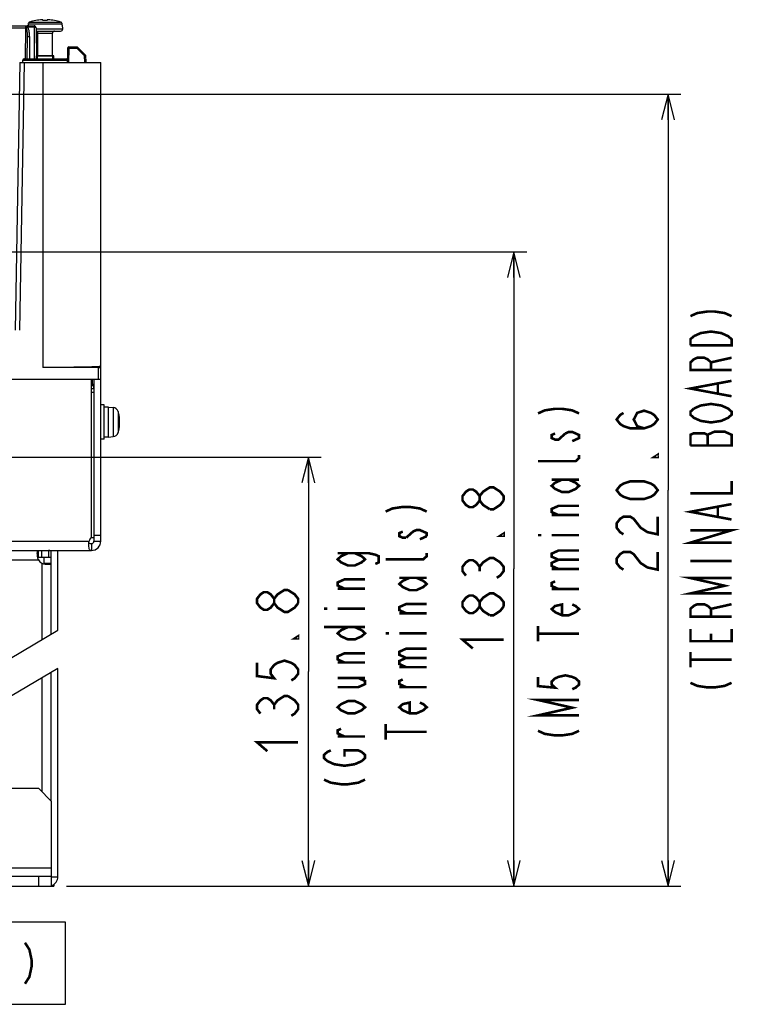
# Model space of a CAD drawing. Extents: x 28 to 410, y 33 to 287.
# Tile 45 of 63: x 351 to 407, y 38 to 115. Entities that reach past the tile are written whole.
import ezdxf

# ---------------------------------------------------------------- set-up
doc = ezdxf.new("R2010")
doc.units = 0
doc.header["$LTSCALE"] = 23.1
doc.linetypes.add('HIDDEN', pattern=[0.2, 0.1, -0.1])
doc.layers.get('0').update_dxf_attribs({"linetype": 'CONTINUOUS'})
for name, color, linetype in [('ALL_AXIS', 7, 'CONTINUOUS'), ('ALL_CURVE', 7, 'CONTINUOUS'), ('ALL_DIM', 7, 'CONTINUOUS'), ('ALL_FEATURES', 7, 'CONTINUOUS'), ('ALL_NOTE', 7, 'CONTINUOUS'), ('DEFAULT_2', 8, 'HIDDEN')]:
    doc.layers.add(name, color=color, linetype=linetype)
doc.dimstyles.get("Standard").update_dxf_attribs({"dimtxt": 2.5, "dimasz": 2.5, "dimexe": 1.25, "dimexo": 0.625, "dimtad": 1, "dimcen": 2.5, "dimazin": 3, "dimtfac": 1, "dimtmove": 0, "dimatfit": 3})

# ---------------------------------------------------------------- blocks, each defined once
blk = doc.blocks.new('_OPEN')
at = {"color": 0, "linetype": 'BYBLOCK'}
for p, q in [((0, 0), (-1, 0.25)), ((-1, -0.25), (0, 0)), ((-1, 0), (0, 0))]:
    blk.add_line(p, q, dxfattribs=at)
blk = doc.blocks.new('*D28')
at = {"layer": 'ALL_DIM', "color": 2, "linetype": 'CONTINUOUS'}
for p, q in [((331.516, 109.083), (402.183, 109.083)), ((401.183, 109.083), (401.183, 78.246)), ((401.183, 47.408), (401.183, 78.246)), ((354.35, 47.408), (402.183, 47.408))]:
    blk.add_line(p, q, dxfattribs=at)
at = {"layer": 'ALL_DIM', "color": 2, "linetype": 'CONTINUOUS', "xscale": 2, "yscale": 2, "zscale": 2}
for p, rotation in [((401.183, 109.083), 90), ((401.183, 47.408), 270)]:
    blk.add_blockref('_OPEN', p, dxfattribs=dict(at, rotation=rotation))
blk = doc.blocks.new('*D29')
at = {"layer": 'ALL_DIM', "color": 2, "linetype": 'CONTINUOUS'}
for p, q in [((330.516, 80.817), (374.183, 80.817)), ((373.183, 80.817), (373.183, 64.112)), ((373.183, 47.408), (373.183, 64.112)), ((354.35, 47.408), (374.183, 47.408))]:
    blk.add_line(p, q, dxfattribs=at)
at = {"layer": 'ALL_DIM', "color": 2, "linetype": 'CONTINUOUS', "xscale": 2, "yscale": 2, "zscale": 2}
for p, rotation in [((373.183, 80.817), 90), ((373.183, 47.408), 270)]:
    blk.add_blockref('_OPEN', p, dxfattribs=dict(at, rotation=rotation))
blk = doc.blocks.new('*D30')
at = {"layer": 'ALL_DIM', "color": 2, "linetype": 'CONTINUOUS'}
for p, q in [((345.483, 96.808), (390.183, 96.808)), ((389.183, 96.808), (389.183, 72.108)), ((389.183, 47.408), (389.183, 72.108)), ((354.35, 47.408), (390.183, 47.408))]:
    blk.add_line(p, q, dxfattribs=at)
at = {"layer": 'ALL_DIM', "color": 2, "linetype": 'CONTINUOUS', "xscale": 2, "yscale": 2, "zscale": 2}
for p, rotation in [((389.183, 96.808), 90), ((389.183, 47.408), 270)]:
    blk.add_blockref('_OPEN', p, dxfattribs=dict(at, rotation=rotation))

msp = doc.modelspace()

# ---------------------------------------------------------------- linework, layer by layer
at = {"color": 7, "linetype": 'CONTINUOUS'}
for p, q in [((353.35, 112.067), (352.016, 112.067)), ((344.108, 61.722), (353.683, 67.35)), ((353.683, 64.35), (344.108, 58.722))]:
    msp.add_line(p, q, dxfattribs=at)
at = {"layer": 'ALL_AXIS', "color": 9, "linetype": 'CONTINUOUS'}
for p, q in [((352.116, 113.833), (353.25, 113.833)), ((357.99, 84.684), (357.99, 82.416)), ((358.369, 84.371), (358.369, 82.729))]:
    msp.add_line(p, q, dxfattribs=at)
at = {"layer": 'ALL_AXIS', "color": 7, "linetype": 'CONTINUOUS'}
for p, q in [((352.116, 112.067), (352.116, 113.833)), ((353.25, 112.067), (353.25, 113.833)), ((352.092, 112.067), (353.274, 112.067)), ((352.092, 111.833), (352.092, 112.067)), ((353.274, 111.833), (353.274, 112.067)), ((352.516, 111.55), (357.016, 111.55)), ((357.283, 84.883), (357.016, 84.883)), ((357.283, 82.217), (357.283, 84.883)), ((357.616, 84.717), (357.283, 84.717)), ((357.616, 84.717), (357.99, 84.684)), ((357.616, 82.383), (357.616, 84.717)), ((357.283, 82.217), (357.016, 82.217)), ((357.616, 82.383), (357.283, 82.383)), ((357.616, 82.383), (357.99, 82.416)), ((352.416, 73.017), (352.416, 73.55)), ((352.616, 73.017), (353.15, 73.017))]:
    msp.add_line(p, q, dxfattribs=at)
for centre, radius, start, end in [((351.95, 113.833), 0.167, 0, 77.12968), ((353.416, 113.833), 0.167, 90, 180), ((357.952, 84.252), 0.433, 15.88085, 85), ((355.483, 83.55), 3, 344.11915, 15.88085), ((357.952, 82.848), 0.433, 275, 344.11915)]:
    msp.add_arc(centre, radius, start, end, dxfattribs=at)
at = {"layer": 'ALL_CURVE', "color": 40, "linetype": 'CONTINUOUS'}
msp.add_line((358.483, 83.55), (358.4, 83.55), dxfattribs=at)
msp.add_arc((355.483, 83.55), 3, 346.5066, 13.4934, dxfattribs=at)
at = {"layer": 'ALL_DIM', "color": 2, "linetype": 'CONTINUOUS', "const_width": 0.2}
for points in [[(399.316, 83.062), (398.783, 83.234), (398.516, 83.75), (398.783, 84.266), (399.316, 84.438), (399.85, 84.266), (400.116, 84.094), (400.383, 83.75), (400.116, 83.406), (399.85, 83.234), (399.316, 83.062), (398.25, 83.062), (397.716, 83.234), (397.45, 83.406), (397.183, 83.75), (397.45, 84.094), (397.716, 84.266)], [(400.383, 80.998), (400.383, 80.826), (400.116, 80.826), (400.383, 80.998)], [(400.383, 78.246), (400.116, 77.902), (399.85, 77.73), (399.316, 77.558), (398.25, 77.558), (397.716, 77.73), (397.45, 77.902), (397.183, 78.246), (397.45, 78.59), (397.716, 78.762), (398.25, 78.934), (399.316, 78.934), (399.85, 78.762), (400.116, 78.59), (400.383, 78.246)], [(386.516, 77.44), (386.25, 77.096), (385.983, 76.924), (385.716, 76.924), (385.45, 77.096), (385.183, 77.44), (385.183, 77.784), (385.45, 78.128), (385.716, 78.3), (385.983, 78.3), (386.25, 78.128), (386.516, 77.784)], [(387.316, 76.752), (386.783, 77.096), (386.516, 77.44), (386.516, 77.784), (386.783, 78.128), (387.05, 78.3), (387.316, 78.472), (387.583, 78.472), (387.85, 78.3), (388.116, 78.128), (388.383, 77.784), (388.383, 77.44)], [(388.383, 77.44), (388.116, 77.096), (387.85, 76.924), (387.583, 76.752), (387.316, 76.752)], [(397.716, 74.806), (397.45, 74.978), (397.183, 75.322), (397.183, 75.666), (397.45, 76.01), (397.716, 76.182), (398.25, 76.182), (398.516, 76.01), (398.783, 75.666), (399.05, 75.322), (399.583, 74.978), (400.383, 74.806), (400.383, 76.182)], [(388.383, 74.86), (388.383, 74.688), (388.116, 74.688), (388.383, 74.86)], [(385.45, 71.592), (385.183, 71.936), (385.183, 72.28), (385.45, 72.624), (385.716, 72.796), (385.983, 72.796), (386.25, 72.624), (386.516, 72.28), (386.783, 72.624), (387.05, 72.796), (387.316, 72.968), (387.583, 72.968), (387.85, 72.796), (388.116, 72.624), (388.383, 72.28), (388.383, 71.936), (388.116, 71.592), (387.85, 71.42)], [(397.716, 72.054), (397.45, 72.226), (397.183, 72.57), (397.183, 72.914), (397.45, 73.258), (397.716, 73.43), (398.25, 73.43), (398.516, 73.258), (398.783, 72.914), (399.05, 72.57), (399.583, 72.226), (400.383, 72.054), (400.383, 73.43)], [(386.516, 71.936), (386.516, 72.28)], [(372.383, 69.444), (372.116, 69.1), (371.85, 68.928), (371.583, 68.756), (371.316, 68.756), (371.05, 68.928), (370.783, 69.1), (370.516, 69.444), (370.516, 69.788), (370.783, 70.132), (371.05, 70.304), (371.316, 70.476), (371.583, 70.476)], [(371.583, 70.476), (372.116, 70.132), (372.383, 69.788), (372.383, 69.444)], [(370.516, 69.444), (370.25, 69.1), (369.983, 68.928), (369.716, 68.928), (369.45, 69.1), (369.183, 69.444), (369.183, 69.788), (369.45, 70.132), (369.716, 70.304), (369.983, 70.304), (370.25, 70.132), (370.516, 69.788)], [(386.516, 69.184), (386.25, 68.84), (385.983, 68.668), (385.716, 68.668), (385.45, 68.84), (385.183, 69.184), (385.183, 69.528), (385.45, 69.872), (385.716, 70.044), (385.983, 70.044), (386.25, 69.872), (386.516, 69.528)], [(387.316, 68.496), (386.783, 68.84), (386.516, 69.184), (386.516, 69.528), (386.783, 69.872), (387.05, 70.044), (387.316, 70.216), (387.583, 70.216), (387.85, 70.044), (388.116, 69.872), (388.383, 69.528), (388.383, 69.184)], [(388.383, 69.184), (388.116, 68.84), (387.85, 68.668), (387.583, 68.496), (387.316, 68.496)], [(372.383, 66.864), (372.383, 66.692), (372.116, 66.692), (372.383, 66.864)], [(385.983, 65.916), (385.183, 66.604), (388.383, 66.604)], [(369.183, 64.8), (369.183, 63.768), (370.516, 63.596), (370.25, 63.94), (370.25, 64.284), (370.516, 64.628), (370.783, 64.8), (371.316, 64.972), (371.85, 64.8), (372.116, 64.628), (372.383, 64.284), (372.383, 63.94), (372.116, 63.596), (371.85, 63.424)], [(369.45, 60.844), (369.183, 61.188), (369.183, 61.532), (369.45, 61.876), (369.716, 62.048), (369.983, 62.048), (370.25, 61.876), (370.516, 61.532), (370.783, 61.876), (371.05, 62.048), (371.316, 62.22), (371.583, 62.22)], [(371.583, 62.22), (372.116, 61.876), (372.383, 61.532), (372.383, 61.188), (372.116, 60.844), (371.85, 60.672)], [(370.516, 61.188), (370.516, 61.532)], [(369.983, 57.92), (369.183, 58.608), (372.383, 58.608)]]:
    msp.add_lwpolyline(points, dxfattribs=at)
at = {"layer": 'ALL_FEATURES', "color": 7, "linetype": 'CONTINUOUS'}
for p, q in [((337.674, 114.417), (351.818, 114.417)), ((351.336, 114.416), (351.341, 114.467)), ((351.351, 114.467), (351.341, 114.467)), ((351.359, 114.559), (351.351, 114.467)), ((352.516, 114.833), (352.516, 114.889)), ((352.85, 114.889), (352.85, 114.833)), ((354.015, 114.467), (354.007, 114.559)), ((354.026, 114.467), (354.015, 114.467)), ((354.051, 114.181), (354.026, 114.467)), ((351.294, 111.833), (351.309, 113.533)), ((351.985, 114.251), (352.006, 111.833)), ((351.987, 114), (353.885, 114)), ((354.536, 112.783), (355.183, 112.783)), ((355.832, 112.134), (355.183, 112.783)), ((354.436, 112.685), (354.419, 111.701)), ((355.832, 112.134), (355.842, 111.55)), ((350.719, 111.55), (350.355, 90.711)), ((350.719, 111.55), (352.516, 111.55)), ((350.945, 111.55), (350.948, 111.735)), ((351.048, 111.833), (354.318, 111.833)), ((354.421, 111.55), (354.418, 111.735)), ((357.016, 74.283), (357.016, 111.55)), ((356.85, 87.805), (352.516, 87.805)), ((272.016, 86.883), (357.016, 86.883)), ((356.283, 74.577), (356.283, 86.883)), ((356.316, 86.883), (356.316, 86.35)), ((356.35, 86.883), (356.344, 86.573)), ((356.316, 86.35), (356.283, 86.35)), ((356.483, 86.417), (356.375, 86.525)), ((357.016, 74.719), (356.483, 74.719)), ((356.283, 74.083), (356.283, 73.55)), ((356.483, 74.283), (357.016, 74.283)), ((272.75, 73.55), (356.283, 73.55)), ((352.159, 73.017), (352.159, 73.55)), ((352.159, 73.017), (352.616, 73.017)), ((352.616, 72.559), (352.616, 73.017)), ((353.15, 67.036), (353.15, 73.55)), ((352.616, 72.559), (353.15, 72.559)), ((353.15, 54.041), (353.15, 64.036)), ((352.183, 47.408), (352.183, 48.175)), ((353.183, 47.408), (353.183, 48.175)), ((344.016, 47.408), (353.183, 47.408))]:
    msp.add_line(p, q, dxfattribs=at)
at = {"layer": 'ALL_FEATURES', "color": 9, "linetype": 'CONTINUOUS'}
for p, q in [((351.148, 114.417), (351.148, 114.251)), ((351.328, 114.312), (351.328, 114.417)), ((351.818, 114.312), (351.328, 114.312)), ((351.359, 114.559), (354.007, 114.559)), ((351.474, 114.703), (353.892, 114.703)), ((351.818, 114.312), (351.818, 114.417)), ((351.818, 114.312), (351.839, 111.833)), ((342.551, 114.251), (351.148, 114.251)), ((351.148, 114.251), (351.127, 111.833)), ((351.475, 113.594), (351.46, 111.833)), ((351.985, 114.181), (354.051, 114.181)), ((354.536, 112.685), (354.536, 112.783)), ((354.536, 112.685), (354.516, 111.55)), ((354.536, 112.685), (355.142, 112.685)), ((355.733, 112.094), (355.142, 112.685)), ((355.733, 112.094), (355.742, 111.55)), ((351.053, 111.55), (350.689, 90.705)), ((350.948, 111.735), (354.418, 111.735)), ((352.516, 111.55), (352.516, 87.805)), ((356.85, 86.883), (356.85, 87.805)), ((356.483, 86.15), (356.283, 86.15)), ((272.921, 74.283), (356.112, 74.283)), ((352.95, 73.55), (352.95, 73.017)), ((276.874, 72.817), (352.159, 72.817)), ((352.416, 72.559), (352.416, 66.605)), ((352.416, 63.605), (352.416, 54.775)), ((275.85, 48.841), (353.183, 48.841)), ((353.183, 48.141), (353.683, 48.141))]:
    msp.add_line(p, q, dxfattribs=at)
at = {"layer": 'ALL_FEATURES', "color": 3, "linetype": 'CONTINUOUS'}
for p, q in [((356.483, 86.883), (356.483, 74.283)), ((356.283, 85.883), (356.483, 85.883)), ((356.26, 74.55), (356.483, 74.55)), ((353.683, 67.35), (353.683, 73.55)), ((353.683, 48.141), (353.683, 64.35)), ((352.183, 55.008), (333.183, 55.008)), ((353.183, 54.008), (352.183, 55.008)), ((353.183, 48.175), (353.183, 54.008)), ((344.016, 48.175), (353.183, 48.175)), ((353.183, 47.408), (353.35, 47.408)), ((353.35, 47.53), (353.35, 47.408))]:
    msp.add_line(p, q, dxfattribs=at)
at = {"layer": 'ALL_FEATURES', "color": 9, "linetype": 'CONTINUOUS'}
for points in [[(351.328, 114.417), (351.305, 114.411), (351.283, 114.395), (351.265, 114.368), (351.25, 114.334), (351.241, 114.295), (351.238, 114.252)], [(351.238, 114.252), (351.265, 114.273), (351.296, 114.294), (351.328, 114.312)], [(351.475, 113.594), (351.474, 113.685), (351.47, 113.768), (351.463, 113.844), (351.454, 113.915), (351.443, 113.98), (351.43, 114.041), (351.415, 114.097), (351.4, 114.148), (351.383, 114.195), (351.366, 114.238), (351.347, 114.277), (351.328, 114.312)], [(351.985, 114.251), (351.983, 114.259), (351.979, 114.267), (351.972, 114.275), (351.962, 114.282), (351.95, 114.289), (351.936, 114.295), (351.919, 114.3), (351.901, 114.304), (351.882, 114.308), (351.861, 114.31), (351.84, 114.311), (351.818, 114.312)], [(351.148, 114.251), (351.18, 114.252), (351.21, 114.252), (351.238, 114.252)], [(351.309, 113.533), (351.309, 113.624), (351.307, 113.708), (351.304, 113.784), (351.299, 113.855), (351.294, 113.92), (351.288, 113.981), (351.281, 114.037), (351.273, 114.088), (351.265, 114.135), (351.257, 114.178), (351.248, 114.217), (351.238, 114.252)], [(351.309, 113.533), (351.315, 113.549), (351.331, 113.564), (351.358, 113.577), (351.392, 113.586), (351.432, 113.592), (351.475, 113.594)], [(354.436, 112.685), (354.439, 112.685), (354.449, 112.686), (354.465, 112.686), (354.486, 112.686), (354.51, 112.685), (354.536, 112.685)]]:
    msp.add_lwpolyline(points, dxfattribs=at)
at = {"layer": 'ALL_FEATURES', "color": 7, "linetype": 'CONTINUOUS'}
for points in [[(351.474, 114.703), (351.438, 114.686), (351.407, 114.662), (351.384, 114.632), (351.367, 114.597), (351.359, 114.559)], [(352.516, 114.889), (352.514, 114.89), (352.507, 114.891), (352.497, 114.891), (352.483, 114.891), (352.467, 114.89), (352.45, 114.889)], [(352.916, 114.889), (352.898, 114.89), (352.883, 114.891), (352.869, 114.891), (352.858, 114.891), (352.852, 114.89), (352.85, 114.889)], [(354.007, 114.559), (353.999, 114.597), (353.982, 114.632), (353.959, 114.662), (353.928, 114.686), (353.892, 114.703)], [(355.142, 112.685), (355.162, 112.733), (355.17, 112.753), (355.177, 112.769), (355.181, 112.78), (355.183, 112.783)], [(355.832, 112.134), (355.828, 112.133), (355.818, 112.129), (355.801, 112.123), (355.781, 112.114), (355.757, 112.104), (355.733, 112.094)], [(357.016, 87.883), (356.988, 87.874), (356.904, 87.866), (356.764, 87.857), (356.571, 87.849), (356.327, 87.841), (356.034, 87.834), (355.698, 87.828), (355.322, 87.822), (354.91, 87.817), (354.469, 87.812), (354.002, 87.809), (353.518, 87.807), (353.02, 87.805), (352.516, 87.805)], [(356.85, 87.805), (356.893, 87.805), (356.933, 87.805), (356.968, 87.806), (356.994, 87.806), (357.011, 87.807), (357.016, 87.808)], [(356.088, 73.978), (356.089, 74.052), (356.097, 74.166), (356.112, 74.283)], [(356.283, 73.55), (356.23, 73.558), (356.186, 73.582), (356.151, 73.624), (356.125, 73.683), (356.105, 73.758), (356.093, 73.846), (356.088, 73.945), (356.088, 73.978)], [(352.159, 73.017), (352.121, 73.013), (352.111, 73.009)], [(352.608, 72.511), (352.613, 72.521), (352.616, 72.559)]]:
    msp.add_lwpolyline(points, dxfattribs=at)
at = {"layer": 'ALL_FEATURES', "color": 3, "linetype": 'CONTINUOUS'}
for points in [[(356.097, 74.157), (356.098, 74.153), (356.116, 74.127), (356.143, 74.107), (356.18, 74.093), (356.227, 74.086), (356.283, 74.083)], [(352.074, 73.335), (352.079, 73.427), (352.095, 73.495), (352.121, 73.536), (352.159, 73.55)], [(352.159, 72.817), (352.121, 72.958), (352.095, 73.096), (352.079, 73.223), (352.074, 73.335)], [(352.416, 72.559), (352.558, 72.521), (352.696, 72.495), (352.823, 72.48), (352.935, 72.475)], [(352.935, 72.475), (353.027, 72.48), (353.094, 72.495), (353.136, 72.521), (353.15, 72.559)]]:
    msp.add_lwpolyline(points, dxfattribs=at)
at = {"layer": 'ALL_FEATURES', "color": 7, "linetype": 'CONTINUOUS'}
for centre, radius, start, end in [((352.683, 111.021), 3.875, 93.452, 108.18524), ((351.818, 114.25), 0.167, 0.5, 90), ((352.683, 111.021), 3.815, 87.49616, 92.50384), ((352.683, 111.021), 3.875, 71.81476, 86.548), ((353.885, 114.167), 0.167, 270, 5), ((354.536, 112.683), 0.1, 90, 179), ((351.048, 111.733), 0.1, 90, 179), ((354.318, 111.733), 0.1, 1, 90), ((356.754, 74.106), 0.667, 135, 164.54199), ((356.283, 74.283), 0.733, 270, 360)]:
    msp.add_arc(centre, radius, start, end, dxfattribs=at)
at = {"layer": 'ALL_FEATURES', "color": 3, "linetype": 'CONTINUOUS'}
for centre, radius, start, end in [((355.75, 86.15), 0.733, 0, 39.30551), ((356.283, 74.283), 0.2, 270, 360), ((352.95, 72.817), 0.733, 74.11328, 90), ((352.741, 73.141), 0.667, 209.14359, 240.86825), ((352.95, 48.141), 0.733, 288.58861, 360)]:
    msp.add_arc(centre, radius, start, end, dxfattribs=at)
at = {"layer": 'ALL_NOTE', "color": 2, "linetype": 'CONTINUOUS', "const_width": 0.2}
for points in [[(402.931, 91.802), (403.464, 92.042), (404.264, 92.162), (404.797, 92.162), (405.597, 92.042), (406.131, 91.802)], [(403.197, 90.242), (403.731, 90.482), (404.531, 90.602), (405.331, 90.482), (405.597, 90.362), (405.864, 90.242), (406.131, 90.002), (406.131, 89.522), (402.931, 89.522)], [(402.931, 89.522), (402.931, 90.002), (403.197, 90.242)], [(406.131, 87.602), (402.931, 87.602), (402.931, 88.202), (403.197, 88.442), (403.464, 88.562), (403.997, 88.562), (404.264, 88.442), (404.531, 88.202), (404.531, 87.602)], [(404.531, 88.202), (406.131, 88.562)], [(406.131, 85.562), (402.931, 86.162), (406.131, 86.762)], [(405.064, 85.802), (405.064, 86.522)], [(391.059, 84.224), (391.592, 84.464), (392.392, 84.584), (392.926, 84.584), (393.725, 84.464), (394.259, 84.224)], [(405.597, 84.722), (405.864, 84.602), (406.131, 84.362), (406.131, 84.122), (405.864, 83.882), (405.597, 83.762), (405.331, 83.642), (404.531, 83.522), (403.731, 83.642), (403.464, 83.762), (403.197, 83.882), (402.931, 84.122), (402.931, 84.362), (403.197, 84.602)], [(403.197, 84.602), (403.731, 84.842), (404.531, 84.962), (405.331, 84.842), (405.597, 84.722)], [(393.192, 82.664), (393.459, 82.784), (393.725, 82.784), (393.992, 82.664), (394.259, 82.544), (394.259, 82.304), (393.992, 82.184), (393.725, 82.064)], [(402.931, 81.722), (406.131, 81.722), (406.131, 82.562), (405.864, 82.682), (405.597, 82.802), (404.797, 82.802), (404.264, 82.562)], [(392.392, 82.664), (392.125, 82.544), (392.125, 82.304), (392.392, 82.184), (392.659, 82.184), (393.192, 82.664)], [(404.264, 82.562), (403.997, 82.682), (403.197, 82.682), (402.931, 82.562), (402.931, 81.722)], [(404.264, 81.722), (404.264, 82.562)], [(394.259, 80.984), (394.259, 80.744), (393.992, 80.504), (391.059, 80.504)], [(393.459, 79.064), (393.992, 78.824), (394.259, 78.584), (393.992, 78.344), (393.459, 78.104), (392.926, 78.104), (392.392, 78.344), (392.125, 78.584), (392.392, 78.824), (392.926, 79.064)], [(392.125, 79.064), (394.259, 79.064)], [(402.931, 78.002), (406.131, 78.002), (406.131, 78.962)], [(379.196, 76.581), (379.729, 76.821), (380.529, 76.941), (381.062, 76.941), (381.862, 76.821), (382.395, 76.581)], [(392.659, 76.304), (392.125, 76.544), (392.125, 76.784), (392.659, 77.024), (394.259, 77.024)], [(406.131, 75.962), (402.931, 76.562), (406.131, 77.162)], [(405.064, 76.202), (405.064, 76.922)], [(394.259, 76.304), (392.125, 76.304)], [(380.795, 74.541), (381.329, 75.021), (381.595, 75.141), (381.862, 75.141), (382.129, 75.021), (382.395, 74.901), (382.395, 74.661)], [(406.131, 74.162), (402.931, 74.162), (406.131, 75.122), (402.931, 75.122)], [(380.529, 75.021), (380.262, 74.901), (380.262, 74.661), (380.529, 74.541), (380.795, 74.541)], [(382.395, 74.661), (381.862, 74.421)], [(391.059, 74.744), (391.326, 74.744)], [(392.125, 74.744), (394.259, 74.744)], [(392.659, 72.824), (392.125, 73.064), (392.125, 73.304), (392.659, 73.544), (394.259, 73.544)], [(376.795, 73.341), (377.329, 73.101), (377.595, 72.861), (377.329, 72.621), (376.795, 72.381), (376.262, 72.381), (375.729, 72.621), (375.462, 72.861), (375.729, 73.101), (376.262, 73.341)], [(375.462, 73.341), (377.862, 73.341), (378.395, 73.221), (378.662, 73.101), (378.662, 72.621), (378.395, 72.501)], [(382.395, 73.341), (382.395, 73.101), (382.129, 72.861), (379.196, 72.861)], [(392.659, 72.104), (392.125, 72.344), (392.125, 72.584), (392.659, 72.824), (394.259, 72.824)], [(392.125, 72.104), (394.259, 72.104)], [(402.931, 72.722), (406.131, 72.722)], [(375.995, 70.581), (375.462, 70.821), (375.462, 71.061), (375.995, 71.301), (377.595, 71.301)], [(381.595, 71.421), (382.129, 71.181), (382.395, 70.941), (382.129, 70.701), (381.595, 70.461), (381.062, 70.461), (380.529, 70.701), (380.262, 70.941), (380.529, 71.181), (381.062, 71.421)], [(380.262, 71.421), (382.395, 71.421)], [(406.131, 70.202), (402.931, 70.202), (405.597, 70.802), (402.931, 71.402), (406.131, 71.402)], [(377.595, 70.581), (375.462, 70.581)], [(392.659, 70.544), (392.125, 70.784), (392.125, 71.024), (392.392, 71.144)], [(394.259, 70.544), (392.125, 70.544)], [(374.395, 69.021), (374.662, 69.021)], [(375.462, 69.021), (377.595, 69.021)], [(380.795, 68.661), (380.262, 68.901), (380.262, 69.141), (380.795, 69.381), (382.395, 69.381)], [(393.725, 69.344), (393.992, 69.224), (394.259, 68.984), (393.992, 68.744), (393.459, 68.504), (392.926, 68.504), (392.392, 68.744), (392.125, 68.984), (392.392, 69.224), (392.926, 69.344), (392.926, 68.504)], [(406.131, 68.402), (402.931, 68.402), (402.931, 69.002), (403.197, 69.242), (403.464, 69.362), (403.997, 69.362), (404.264, 69.242), (404.531, 69.002), (404.531, 68.402)], [(404.531, 69.002), (406.131, 69.362)], [(382.395, 68.661), (380.262, 68.661)], [(374.395, 67.581), (377.595, 67.581)], [(376.795, 67.581), (377.329, 67.341), (377.595, 67.101), (377.329, 66.861), (376.795, 66.621), (376.262, 66.621), (375.729, 66.861), (375.462, 67.101), (375.729, 67.341), (376.262, 67.581)], [(391.059, 66.464), (391.059, 67.664)], [(406.131, 67.442), (406.131, 66.482), (402.931, 66.482), (402.931, 67.442)], [(379.196, 67.101), (379.462, 67.101)], [(380.262, 67.101), (382.395, 67.101)], [(391.059, 67.064), (394.259, 67.064)], [(404.531, 66.482), (404.531, 67.082)], [(380.795, 65.181), (380.262, 65.421), (380.262, 65.661), (380.795, 65.901), (382.395, 65.901)], [(375.995, 64.821), (375.462, 65.061), (375.462, 65.301), (375.995, 65.541), (377.595, 65.541)], [(380.795, 64.461), (380.262, 64.701), (380.262, 64.941), (380.795, 65.181), (382.395, 65.181)], [(402.931, 64.442), (402.931, 65.642)], [(377.595, 64.821), (375.462, 64.821)], [(380.262, 64.461), (382.395, 64.461)], [(402.931, 65.042), (406.131, 65.042)], [(375.462, 62.901), (377.062, 62.901), (377.595, 63.141), (377.595, 63.381), (377.062, 63.621)], [(375.462, 63.621), (377.595, 63.621)], [(391.059, 63.704), (391.059, 62.984), (392.392, 62.864), (392.125, 63.104), (392.125, 63.344), (392.392, 63.584), (392.659, 63.704), (393.192, 63.824), (393.725, 63.704), (393.992, 63.584), (394.259, 63.344), (394.259, 63.104), (393.992, 62.864), (393.725, 62.744)], [(380.795, 62.901), (380.262, 63.141), (380.262, 63.381), (380.529, 63.501)], [(382.395, 62.901), (380.262, 62.901)], [(402.931, 63.242), (403.464, 63.002), (404.264, 62.882), (404.797, 62.882), (405.597, 63.002), (406.131, 63.242)], [(376.795, 61.821), (377.329, 61.581), (377.595, 61.341), (377.329, 61.101), (376.795, 60.861), (376.262, 60.861), (375.729, 61.101), (375.462, 61.341), (375.729, 61.581), (376.262, 61.821), (376.795, 61.821)], [(381.862, 61.701), (382.129, 61.581), (382.395, 61.341), (382.129, 61.101), (381.595, 60.861), (381.062, 60.861), (380.529, 61.101), (380.262, 61.341), (380.529, 61.581), (381.062, 61.701), (381.062, 60.861)], [(394.259, 60.704), (391.059, 60.704), (393.725, 61.304), (391.059, 61.904), (394.259, 61.904)], [(379.196, 58.821), (379.196, 60.021)], [(375.995, 59.061), (375.462, 59.301), (375.462, 59.541), (375.729, 59.661)], [(377.595, 59.061), (375.462, 59.061)], [(379.196, 59.421), (382.395, 59.421)], [(391.059, 59.504), (391.592, 59.264), (392.392, 59.144), (392.926, 59.144), (393.725, 59.264), (394.259, 59.504)], [(376.795, 56.901), (375.995, 56.781), (375.195, 56.901), (374.929, 57.021), (374.662, 57.141), (374.395, 57.381), (374.395, 57.621), (374.662, 57.861), (374.929, 57.981)], [(375.995, 57.501), (375.995, 57.981), (377.062, 57.981), (377.329, 57.861), (377.595, 57.621), (377.595, 57.381), (377.329, 57.141), (376.795, 56.901)], [(374.395, 55.701), (374.929, 55.461), (375.729, 55.341), (376.262, 55.341), (377.062, 55.461), (377.595, 55.701)], [(351.113, 43.001), (351.457, 42.467), (351.629, 41.667), (351.629, 41.134), (351.457, 40.334), (351.113, 39.801)]]:
    msp.add_lwpolyline(points, dxfattribs=at)
at = {"layer": 'ALL_NOTE', "color": 2, "linetype": 'CONTINUOUS'}
msp.add_lwpolyline([(274.005, 38.201), (354.261, 38.201), (354.261, 44.601), (274.005, 44.601), (274.005, 38.201)], dxfattribs=at)
at = {"layer": 'DEFAULT_2', "color": 8, "linetype": 'HIDDEN'}
for p, q in [((352.016, 111.833), (352.016, 112.067)), ((353.35, 111.833), (353.35, 112.067))]:
    msp.add_line(p, q, dxfattribs=at)

# ---------------------------------------------------------------- dimensions: what is measured, and where the dimension line sits
at = {"layer": 'ALL_DIM', "color": 2, "linetype": 'CONTINUOUS'}
for base, p1, p2, angle, picture, middle in [((401.18308, 109.08321), (353.34975, 47.40816), (330.51642, 109.08321), 90, '*D28', (401.18308, 71.36569)), ((389.183, 47.408), (344.483, 96.808), (353.35, 47.408), 270, '*D30', (389.183, 65.228)), ((373.183, 80.817), (353.35, 47.408), (329.516, 80.817), 90, '*D29', (373.183, 57.232))]:
    dim = msp.add_linear_dim(base=base, p1=p1, p2=p2, angle=angle, dimstyle='Standard', dxfattribs=at)
    dim.commit()
    dim.dimension.update_dxf_attribs({"geometry": picture, "text_midpoint": middle, "dimtype": 128})

doc.saveas('drawing.dxf')
